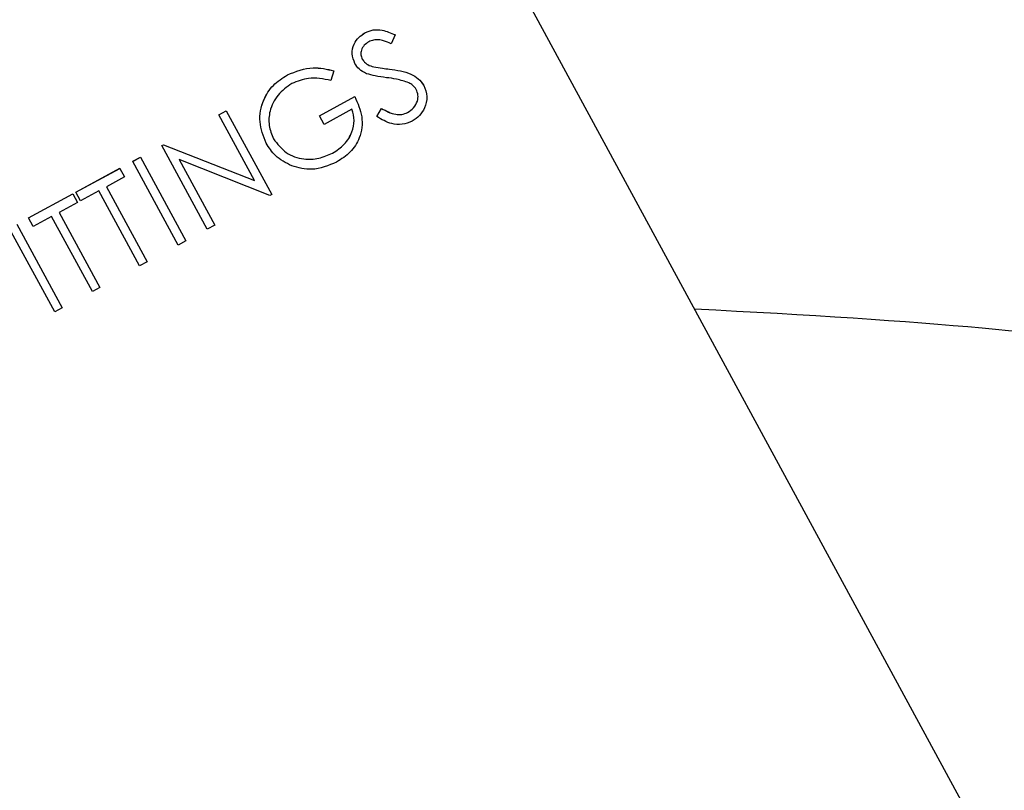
# Model space of a CAD drawing. Header units: inches. Extents: x 0.6 to 33.8, y 0 to 21.7.
# Tile 56 of 169: x 12.827 to 13.059, y 15.465 to 15.647. Entities that reach past the tile are written whole.
import ezdxf

# ---------------------------------------------------------------- set-up
doc = ezdxf.new("R2010")
doc.units = ezdxf.units.IN
doc.header["$MEASUREMENT"] = 0
doc.layers.add('FORMAT', color=7, linetype='Continuous')
doc.styles.add('SLDTEXTSTYLE3', font='TXT', dxfattribs={"width": 0.75})
doc.dimstyles.new('SLDDIMSTYLE0', dxfattribs={"dimtxt": 0.125, "dimasz": 0.13, "dimexe": 0, "dimexo": 0.0625, "dimgap": 0.03125, "dimtad": 0, "dimtih": 1, "dimtoh": 1, "dimdec": 1, "dimlfac": 4, "dimrnd": 1e-09, "dimzin": 12, "dimdsep": 46, "dimtxsty": 'SLDTEXTSTYLE3', "dimsah": 1, "dimcen": 0.09, "dimadec": 0, "dimazin": 3, "dimtfac": 1, "dimtdec": 1, "dimtofl": 0, "dimtmove": 0, "dimatfit": 3, "dimfxl": 0, "dimfrac": 2, "dimtolj": 1, "dimtzin": 12, "dimarcsym": 0})

# ---------------------------------------------------------------- blocks, each defined once
blk = doc.blocks.new('_D_3')
at = {"layer": 'FORMAT'}
for p, q in [((5.99027, 17.00098), (3.34158, 17.00098)), ((3.46658, 17.00098), (3.46658, 10.7356)), ((3.28186, 10.71021), (3.24378, 10.71021)), ((3.24378, 10.71021), (3.24378, 10.51177)), ((3.65131, 10.71021), (3.68939, 10.71021)), ((3.68939, 10.71021), (3.68939, 10.51177)), ((3.24378, 10.51177), (3.28186, 10.51177)), ((3.68939, 10.51177), (3.65131, 10.51177)), ((3.46658, 4.05937), (3.46658, 10.32475)), ((13.00303, 4.05937), (3.34158, 4.05937))]:
    blk.add_line(p, q, dxfattribs=at)
for points in [[(3.46658, 17.00098), (3.44658, 16.87098), (3.48658, 16.87098)], [(3.46658, 4.05937), (3.48658, 4.18937), (3.44658, 4.18937)]]:
    blk.add_solid(points, dxfattribs=at)
at = {"layer": 'FORMAT', "char_height": 0.125, "attachment_point": 1, "style": 'SLDTEXTSTYLE3'}
for s, insert in [('1315', (3.28186, 10.67291)), ('51.8', (3.30495, 10.48588))]:
    blk.add_mtext(s, dxfattribs=dict(at, insert=insert))

msp = doc.modelspace()

# ---------------------------------------------------------------- linework, layer by layer
at = {"color": 7, "linetype": 'Continuous'}
for p, q in [((13.08754, 15.39177), (12.91479, 15.7104)), ((12.90818, 15.64437), (12.90818, 15.64437)), ((12.91527, 15.64388), (12.91432, 15.64179)), ((12.91527, 15.64388), (12.91526, 15.64388)), ((12.90085, 15.63537), (12.90011, 15.6331)), ((12.90085, 15.63537), (12.90085, 15.63537)), ((12.90581, 15.63711), (12.90581, 15.63711)), ((12.91023, 15.63631), (12.91023, 15.63631)), ((12.91396, 15.63578), (12.91395, 15.63578)), ((12.88986, 15.63443), (12.88985, 15.63443)), ((12.92208, 15.63192), (12.92207, 15.63193)), ((12.89741, 15.62475), (12.90578, 15.62929)), ((12.89742, 15.62475), (12.90578, 15.62929)), ((12.90578, 15.62929), (12.90578, 15.62929)), ((12.90511, 15.6263), (12.89852, 15.62272)), ((12.91097, 15.62457), (12.9121, 15.62648)), ((12.91097, 15.62457), (12.9121, 15.62648)), ((12.9121, 15.62648), (12.9121, 15.62648)), ((12.87366, 15.625), (12.87543, 15.62596)), ((12.87366, 15.62499), (12.87543, 15.62596)), ((12.87366, 15.62499), (12.87366, 15.625)), ((12.8821, 15.60943), (12.87366, 15.62499)), ((12.87543, 15.62596), (12.88616, 15.60618)), ((12.87543, 15.62596), (12.87543, 15.62596)), ((12.89742, 15.62475), (12.89741, 15.62475)), ((12.89852, 15.62272), (12.89742, 15.62475)), ((12.91097, 15.62457), (12.91097, 15.62457)), ((12.91823, 15.62553), (12.91823, 15.62554)), ((12.86022, 15.61771), (12.86059, 15.61791)), ((12.86022, 15.61771), (12.86059, 15.61791)), ((12.87094, 15.59793), (12.86022, 15.61771)), ((12.86022, 15.61771), (12.86022, 15.61771)), ((12.86059, 15.61791), (12.8821, 15.60943)), ((12.86059, 15.61791), (12.8821, 15.60943)), ((12.86059, 15.61791), (12.86059, 15.61791)), ((12.88485, 15.61828), (12.88485, 15.61828)), ((12.85337, 15.614), (12.85515, 15.61496)), ((12.85337, 15.61399), (12.85515, 15.61496)), ((12.85515, 15.61496), (12.86587, 15.59518)), ((12.85515, 15.61496), (12.85515, 15.61496)), ((12.88575, 15.60596), (12.8643, 15.61442)), ((12.8643, 15.61442), (12.87272, 15.59889)), ((12.90054, 15.61594), (12.90054, 15.61595)), ((12.83993, 15.60671), (12.85033, 15.61235)), ((12.83993, 15.60671), (12.85033, 15.61234)), ((12.85033, 15.61234), (12.85033, 15.61235)), ((12.85033, 15.61234), (12.85143, 15.61032)), ((12.85337, 15.61399), (12.85337, 15.614)), ((12.86409, 15.59422), (12.85337, 15.61399)), ((12.85143, 15.61032), (12.84712, 15.60798)), ((12.84712, 15.60798), (12.85674, 15.59023)), ((12.82877, 15.60066), (12.83917, 15.6063)), ((12.82877, 15.60066), (12.83917, 15.6063)), ((12.83917, 15.6063), (12.84027, 15.60427)), ((12.83917, 15.6063), (12.83917, 15.6063)), ((12.83993, 15.60671), (12.83993, 15.60671)), ((12.84103, 15.60468), (12.83993, 15.60671)), ((12.84534, 15.60702), (12.84103, 15.60468)), ((12.85497, 15.58927), (12.84534, 15.60702)), ((12.88616, 15.60618), (12.88575, 15.60596)), ((12.84027, 15.60427), (12.83596, 15.60193)), ((12.82987, 15.59863), (12.82877, 15.60066)), ((12.82877, 15.60066), (12.82877, 15.60066)), ((12.83418, 15.60097), (12.82987, 15.59863)), ((12.84381, 15.58322), (12.83418, 15.60097)), ((12.83596, 15.60193), (12.84558, 15.58418)), ((12.83493, 15.57841), (12.82421, 15.59818)), ((12.82598, 15.59915), (12.83671, 15.57937)), ((12.87272, 15.59889), (12.87094, 15.59793)), ((12.86587, 15.59518), (12.86409, 15.59422)), ((12.85674, 15.59023), (12.85497, 15.58927)), ((12.84558, 15.58418), (12.84381, 15.58322)), ((12.83671, 15.57937), (12.83493, 15.57841))]:
    msp.add_line(p, q, dxfattribs=at)
msp.add_ellipse((12.96863, 15.5746), major_axis=(0.11638, -0.00493), ratio=0.044973, start_param=0.07926, end_param=1.422842, dxfattribs=at)
for points, knots in [([(12.90818, 15.64437), (12.90882, 15.64464), (12.9101, 15.64518), (12.91264, 15.64505), (12.91427, 15.64432), (12.91526, 15.64388)], [0, 0, 0, 0, 0.2797499, 0.5595012, 1, 1, 1, 1]), ([(12.90818, 15.64437), (12.90882, 15.64464), (12.91011, 15.64518), (12.91264, 15.64505), (12.91427, 15.64432), (12.91527, 15.64388)], [0, 0, 0, 0, 0.27975, 0.559501, 1, 1, 1, 1]), ([(12.90581, 15.63711), (12.90551, 15.63786), (12.90492, 15.63936), (12.90545, 15.64161), (12.90661, 15.64333), (12.90765, 15.64402), (12.90818, 15.64437)], [0, 0, 0, 0, 0.279553, 0.558798, 0.779378, 1, 1, 1, 1]), ([(12.90581, 15.63711), (12.90552, 15.63786), (12.90493, 15.63935), (12.90545, 15.64161), (12.90661, 15.64333), (12.90766, 15.64402), (12.90818, 15.64437)], [0, 0, 0, 0, 0.2795526, 0.5587984, 0.7793777, 1, 1, 1, 1]), ([(12.91432, 15.64179), (12.91375, 15.64203), (12.91281, 15.64242), (12.91142, 15.64277), (12.91019, 15.64272), (12.90945, 15.64239), (12.90908, 15.64223)], [0, 0, 0, 0, 0.340409, 0.560482, 0.78018, 1, 1, 1, 1]), ([(12.90908, 15.64223), (12.9087, 15.64198), (12.90793, 15.64148), (12.9073, 15.64034), (12.90712, 15.63915), (12.9074, 15.63849), (12.90754, 15.63815)], [0, 0, 0, 0, 0.280274, 0.559931, 0.77992, 1, 1, 1, 1]), ([(12.90754, 15.63816), (12.90771, 15.63789), (12.90806, 15.63737), (12.90898, 15.63669), (12.90975, 15.63645), (12.91023, 15.63631)], [0, 0, 0, 0, 0.2799464, 0.5597741, 1, 1, 1, 1]), ([(12.90754, 15.63815), (12.90771, 15.63789), (12.90806, 15.63736), (12.90898, 15.63669), (12.90976, 15.63645), (12.91023, 15.63631)], [0, 0, 0, 0, 0.279946, 0.559774, 1, 1, 1, 1]), ([(12.88985, 15.63443), (12.89186, 15.63522), (12.89546, 15.63663), (12.8992, 15.63576), (12.90085, 15.63537)], [0, 0, 0, 0, 0.558579, 1, 1, 1, 1]), ([(12.88986, 15.63443), (12.89187, 15.63522), (12.89546, 15.63662), (12.8992, 15.63575), (12.90085, 15.63537)], [0, 0, 0, 0, 0.558579, 1, 1, 1, 1]), ([(12.90855, 15.6347), (12.90792, 15.63502), (12.9068, 15.6356), (12.90611, 15.63665), (12.90581, 15.63711)], [0, 0, 0, 0, 0.55984, 1, 1, 1, 1]), ([(12.91023, 15.63631), (12.91092, 15.6362), (12.91216, 15.63599), (12.91341, 15.63585), (12.91395, 15.63578)], [0, 0, 0, 0, 0.559906, 1, 1, 1, 1]), ([(12.91023, 15.63631), (12.91092, 15.63619), (12.91216, 15.63599), (12.91341, 15.63584), (12.91396, 15.63578)], [0, 0, 0, 0, 0.559906, 1, 1, 1, 1]), ([(12.91395, 15.63578), (12.91569, 15.63554), (12.91811, 15.63519), (12.92087, 15.63361), (12.92167, 15.63249), (12.92207, 15.63193)], [0, 0, 0, 0, 0.560115, 0.780284, 1, 1, 1, 1]), ([(12.91396, 15.63578), (12.91569, 15.63553), (12.91811, 15.63519), (12.92087, 15.63361), (12.92168, 15.63248), (12.92208, 15.63192)], [0, 0, 0, 0, 0.560115, 0.780284, 1, 1, 1, 1]), ([(12.88485, 15.61828), (12.8842, 15.61993), (12.88291, 15.62325), (12.88387, 15.62827), (12.88635, 15.63216), (12.88869, 15.63367), (12.88985, 15.63443)], [0, 0, 0, 0, 0.27959, 0.559072, 0.779411, 1, 1, 1, 1]), ([(12.88485, 15.61828), (12.8842, 15.61993), (12.88291, 15.62324), (12.88387, 15.62826), (12.88635, 15.63215), (12.88869, 15.63367), (12.88986, 15.63443)], [0, 0, 0, 0, 0.27959, 0.559072, 0.779411, 1, 1, 1, 1]), ([(12.90011, 15.6331), (12.89834, 15.63344), (12.89518, 15.63405), (12.89221, 15.63288), (12.8909, 15.63237)], [0, 0, 0, 0, 0.55984, 1, 1, 1, 1]), ([(12.91325, 15.63376), (12.91236, 15.63387), (12.91076, 15.63406), (12.90922, 15.6345), (12.90855, 15.6347)], [0, 0, 0, 0, 0.560413, 1, 1, 1, 1]), ([(12.91852, 15.63254), (12.91756, 15.63287), (12.91584, 15.63344), (12.91404, 15.63366), (12.91325, 15.63376)], [0, 0, 0, 0, 0.559496, 1, 1, 1, 1]), ([(12.8909, 15.63237), (12.88973, 15.63154), (12.88739, 15.62988), (12.88561, 15.62618), (12.88531, 15.62245), (12.88616, 15.62036), (12.88658, 15.61932)], [0, 0, 0, 0, 0.2798474, 0.5595549, 0.7798473, 1, 1, 1, 1]), ([(12.91823, 15.62554), (12.91873, 15.62588), (12.91973, 15.62656), (12.9206, 15.62807), (12.92081, 15.62965), (12.92046, 15.63055), (12.92028, 15.63099)], [0, 0, 0, 0, 0.280276, 0.560148, 0.780153, 1, 1, 1, 1]), ([(12.91823, 15.62553), (12.91873, 15.62588), (12.91974, 15.62656), (12.9206, 15.62806), (12.92081, 15.62965), (12.92046, 15.63054), (12.92029, 15.63099)], [0, 0, 0, 0, 0.280276, 0.560148, 0.780153, 1, 1, 1, 1]), ([(12.92029, 15.63099), (12.92002, 15.63135), (12.91955, 15.63201), (12.91884, 15.63238), (12.91852, 15.63254)], [0, 0, 0, 0, 0.55899, 1, 1, 1, 1]), ([(12.92208, 15.63192), (12.9224, 15.63105), (12.92306, 15.62931), (12.92241, 15.62673), (12.92115, 15.6247), (12.91994, 15.6239), (12.91933, 15.62351)], [0, 0, 0, 0, 0.279183, 0.559085, 0.779446, 1, 1, 1, 1]), ([(12.90578, 15.62929), (12.90647, 15.62773), (12.90785, 15.62462), (12.90725, 15.61973), (12.90487, 15.61598), (12.90261, 15.61455), (12.90148, 15.61383)], [0, 0, 0, 0, 0.280351, 0.559367, 0.779371, 1, 1, 1, 1]), ([(12.90054, 15.61595), (12.90152, 15.61658), (12.90347, 15.61784), (12.90518, 15.62067), (12.90581, 15.62365), (12.90534, 15.62542), (12.90511, 15.6263)], [0, 0, 0, 0, 0.280254, 0.559912, 0.779941, 1, 1, 1, 1]), ([(12.90054, 15.61594), (12.90152, 15.61658), (12.90347, 15.61784), (12.90518, 15.62067), (12.90582, 15.62364), (12.90534, 15.62541), (12.90511, 15.6263)], [0, 0, 0, 0, 0.280254, 0.559912, 0.779941, 1, 1, 1, 1]), ([(12.9121, 15.62648), (12.91317, 15.6259), (12.91468, 15.62508), (12.91689, 15.62499), (12.91778, 15.62535), (12.91823, 15.62554)], [0, 0, 0, 0, 0.559321, 0.779782, 1, 1, 1, 1]), ([(12.9121, 15.62648), (12.91318, 15.62589), (12.91468, 15.62508), (12.9169, 15.62498), (12.91778, 15.62535), (12.91823, 15.62553)], [0, 0, 0, 0, 0.559321, 0.779782, 1, 1, 1, 1]), ([(12.91933, 15.62351), (12.91856, 15.62318), (12.91701, 15.62254), (12.91395, 15.6228), (12.9121, 15.6239), (12.91097, 15.62457)], [0, 0, 0, 0, 0.27988, 0.559666, 1, 1, 1, 1]), ([(12.88658, 15.61932), (12.88749, 15.61812), (12.88931, 15.61573), (12.89344, 15.61438), (12.89731, 15.61452), (12.89946, 15.61547), (12.90054, 15.61595)], [0, 0, 0, 0, 0.279061, 0.558584, 0.779236, 1, 1, 1, 1]), ([(12.88658, 15.61932), (12.88749, 15.61812), (12.88932, 15.61572), (12.89344, 15.61438), (12.89731, 15.61451), (12.89946, 15.61547), (12.90054, 15.61594)], [0, 0, 0, 0, 0.279061, 0.558584, 0.779236, 1, 1, 1, 1]), ([(12.89089, 15.61293), (12.88949, 15.61363), (12.887, 15.6149), (12.88551, 15.61724), (12.88485, 15.61828)], [0, 0, 0, 0, 0.559317, 1, 1, 1, 1]), ([(12.90148, 15.61383), (12.89955, 15.613), (12.89608, 15.61151), (12.89247, 15.61249), (12.89089, 15.61293)], [0, 0, 0, 0, 0.559617, 1, 1, 1, 1])]:
    msp.add_open_spline(points, degree=3, knots=knots, dxfattribs=at)

# ---------------------------------------------------------------- dimensions: what is measured, and where the dimension line sits
at = {"layer": 'FORMAT'}
dim = msp.add_linear_dim(base=(3.46658, 4.05937), p1=(6.04027, 17.00098), p2=(13.05303, 4.05937), angle=90, dimstyle='SLDDIMSTYLE0', dxfattribs=at)
dim.commit()
dim.dimension.update_dxf_attribs({"geometry": '_D_3', "text_midpoint": (3.46658, 10.53018), "dimtype": 160})

doc.saveas('drawing.dxf')
